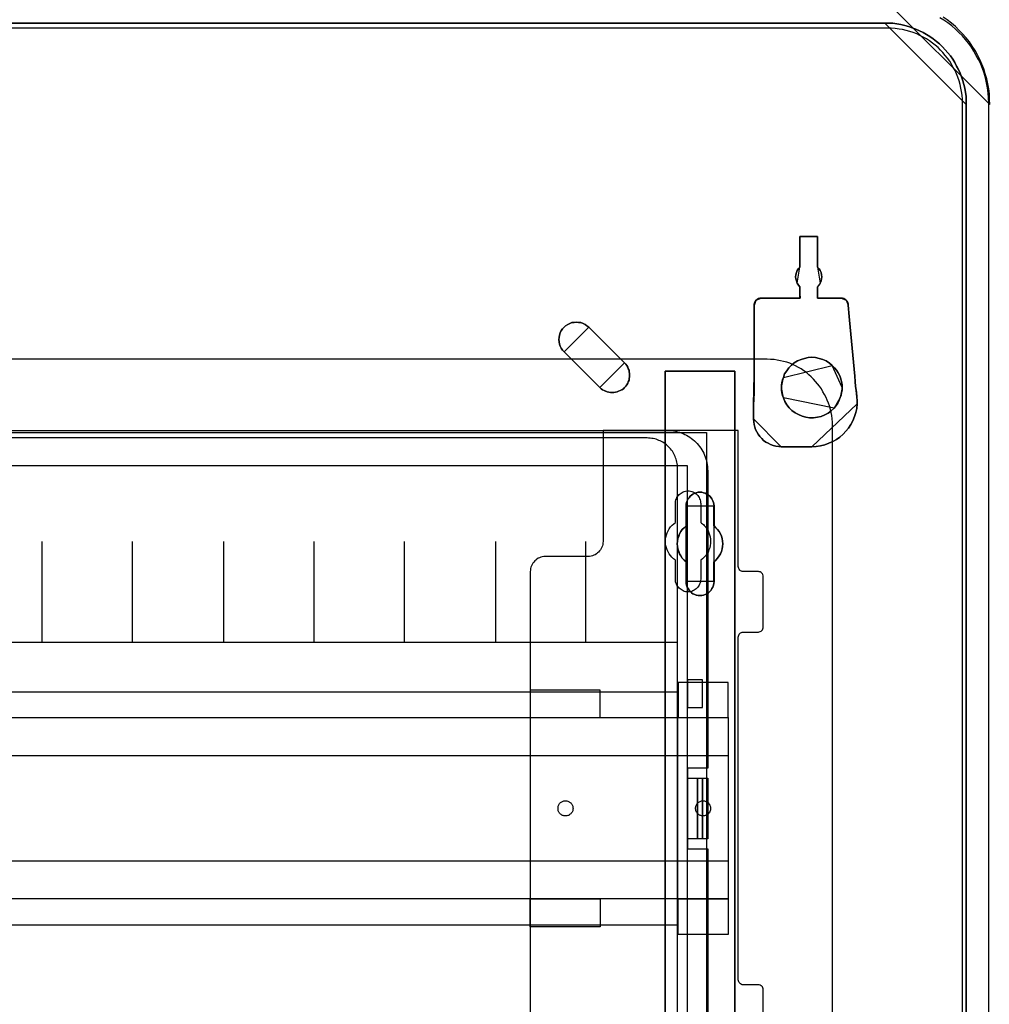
# Model space of a CAD drawing. Extents: x -543332 to -314699, y -9028 to 155584.
# Tile 109 of 256: x -447674 to -445750, y 26954 to 28908. Entities that reach past the tile are written whole.
import ezdxf

# ---------------------------------------------------------------- set-up
doc = ezdxf.new("R2010")
doc.units = 0
doc.header["$MEASUREMENT"] = 0
doc.layers.get('0').update_dxf_attribs({"color": 8})
for name, color, linetype in [('30', 7, 'Continuous'), ('5', 7, 'Continuous'), ('50', 7, 'Continuous')]:
    doc.layers.add(name, color=color, linetype=linetype)

# ---------------------------------------------------------------- blocks, each defined once
blk = doc.blocks.new('*U1079')
at = {"layer": '5', "color": 7}
for points in [[(447.898218, -18.751875), (447.795111, -17.724375), (447.588896, -16.74825), (447.382682, -15.72075), (447.07336, -14.744625), (446.764038, -13.7685), (446.403162, -12.84375), (445.990733, -11.919), (445.52675, -10.99425), (445.062767, -10.120875), (444.495676, -9.2475), (443.928586, -8.4255), (443.258389, -7.6035), (442.588191, -6.832875), (441.86644, -6.113625), (441.144688, -5.394375), (440.371383, -4.7265), (439.546525, -4.058625), (438.721666, -3.4935)], [(427.11911, 0), (448.001326, -20.809054), (448.001326, -20.809054), (447.949764, -19.781446), (447.898203, -18.753839), (447.795081, -17.726231), (447.588837, -16.750004), (447.382593, -15.722396), (447.073227, -14.746169), (446.763861, -13.769942), (446.402934, -12.845095), (445.990446, -11.920248), (445.526396, -10.995401), (445.062347, -10.121935), (444.495176, -9.248468), (443.928005, -8.426382), (443.257711, -7.604296), (442.587418, -6.833591), (441.865563, -6.114265), (441.143709, -5.39494), (440.370294, -4.726995), (439.545317, -4.05905), (438.720341, -3.493866)], [(20.880212, -4.67396), (427.123764, -4.67396), (427.948624, -4.67396), (428.72193, -4.725335), (429.54679, -4.828085), (430.320097, -4.98221), (431.093403, -5.136335), (431.815155, -5.341835), (432.588462, -5.59871), (433.310214, -5.90696), (434.031967, -6.21521), (434.753719, -6.574835), (435.423918, -6.934459), (436.094117, -7.345459), (436.764315, -7.807834), (437.382961, -8.321584), (438.001606, -8.835334), (438.568697, -9.400458), (439.135788, -9.965583), (439.651326, -10.582083), (440.166863, -11.198583), (440.630847, -11.866457), (441.043277, -12.534332), (441.404153, -13.202207), (441.765029, -13.921457), (442.074352, -14.640706), (442.383674, -15.359956), (442.641443, -16.130581), (442.847658, -16.849831), (443.002319, -17.620455), (443.156981, -18.442455), (443.260088, -19.21308), (443.311642, -19.983704), (443.311642, -20.805704), (443.311642, -801.191648)], [(443.311642, -801.191648), (443.311642, -20.805704), (443.311642, -19.983704), (443.260088, -19.21308), (443.156981, -18.442455), (443.002319, -17.620455), (442.847658, -16.849831), (442.641443, -16.130581), (442.383674, -15.359956), (442.074352, -14.640706), (441.765029, -13.921457), (441.404153, -13.202207), (441.043277, -12.534332), (440.630847, -11.866457), (440.166863, -11.198583), (439.651326, -10.582083), (439.135788, -9.965583), (438.568697, -9.400458), (438.001606, -8.835334), (437.382961, -8.321584), (436.764315, -7.807834), (436.094117, -7.345459), (435.423918, -6.934459), (434.753719, -6.574835), (434.031967, -6.21521), (433.310214, -5.90696), (432.588462, -5.59871), (431.815155, -5.341835), (431.093403, -5.136335), (430.320097, -4.98221), (429.54679, -4.828085), (428.72193, -4.725335), (427.948624, -4.67396), (427.123764, -4.67396), (20.880212, -4.67396)], [(383.558033, -401.905292), (383.558033, -78.807593), (383.558033, -73.721462), (384.176726, -73.721462), (396.756818, -73.721462), (397.375511, -73.721462), (397.375511, -78.807593), (397.375511, -148.780413), (397.375511, -173.234937), (397.375511, -298.744188)], [(397.377131, -298.745361), (397.377131, -173.235456), (397.377131, -148.780804), (397.377131, -78.807619), (397.377131, -73.721462), (396.758331, -73.721462), (384.176076, -73.721462), (383.557277, -73.721462), (383.557277, -78.807619), (383.557277, -401.907002)]]:
    blk.add_lwpolyline(points, dxfattribs=at)
for points in [[(20.879564, -4.67396), (427.121761, -4.67396), (20.879564, -4.67396)], [(443.311642, -20.809054), (443.311642, -19.986884), (443.260073, -19.216099), (443.156936, -18.445314), (443.00223, -17.623144), (442.847525, -16.852359), (442.64125, -16.13296), (442.383407, -15.362175), (442.073996, -14.642776), (441.764585, -13.923377), (441.403605, -13.203978), (441.042625, -12.535965), (440.630076, -11.867951), (440.165959, -11.199938), (439.650273, -10.58331), (439.134587, -9.966682), (438.567333, -9.40144), (438.000079, -8.836198), (437.381256, -8.322341), (436.762433, -7.808485), (436.092042, -7.346014), (435.42165, -6.934929), (434.751259, -6.575229), (434.029299, -6.21553), (433.307339, -5.907216), (432.585379, -5.598902), (431.81185, -5.341974), (431.08989, -5.136431), (430.316362, -4.982274), (429.542833, -4.828117), (428.717736, -4.725346), (427.944207, -4.67396), (427.11911, -4.67396), (443.311642, -20.809054)], [(401.189049, -63.293813), (401.189049, -74.494164), (401.189049, -78.090607), (401.085931, -80.402606), (401.085931, -83.228382), (401.13749, -83.793537), (401.189049, -84.307315), (401.343726, -84.821093), (401.498403, -85.33487), (401.756198, -85.79727), (402.013993, -86.25967), (402.374906, -86.722069), (402.735819, -87.133092), (403.096732, -87.492736), (403.560763, -87.801002), (404.024794, -88.057891), (404.488825, -88.31478), (405.004415, -88.468913), (405.520006, -88.623046), (406.087155, -88.674424), (406.602745, -88.725802), (412.635149, -88.725802), (413.511652, -88.674424), (414.388155, -88.571669), (415.213099, -88.366158), (416.038043, -88.057891), (416.811428, -87.698247), (417.533254, -87.287225), (418.203521, -86.824825), (418.873788, -86.25967), (419.440938, -85.643137), (419.956528, -85.026604), (420.420559, -84.307315), (420.833031, -83.588026), (421.142385, -82.765982), (421.40018, -81.943938), (421.606416, -81.121894), (421.657975, -80.197095), (421.657975, -79.580562), (421.606416, -78.912651), (421.503298, -77.885096), (421.348621, -76.806163), (421.245503, -75.778608), (421.193944, -74.751053), (420.162764, -63.60208), (420.059646, -62.882791), (420.008087, -62.163503), (419.956528, -61.392836), (419.904969, -60.673548), (419.85341, -60.416659), (419.801851, -60.108392), (419.647174, -59.851504), (419.492497, -59.645993), (419.286261, -59.491859), (419.028465, -59.337726), (418.77067, -59.286348), (418.461316, -59.234971), (413.769447, -59.234971), (413.769447, -59.234971), (413.769447, -59.234971), (413.769447, -59.02946), (413.821006, -58.515682), (413.821006, -57.025727), (414.13036, -56.666083), (414.336596, -56.255061), (414.491273, -55.844039), (414.594391, -55.433017), (414.64595, -55.021995), (414.594391, -54.610973), (414.542832, -54.199951), (414.336596, -53.788929), (414.13036, -53.429284), (413.821006, -53.121018), (413.821006, -47.007065), (410.263434, -47.007065), (410.263434, -53.121018), (409.95408, -53.429284), (409.747844, -53.788929), (409.593167, -54.199951), (409.490049, -54.610973), (409.43849, -55.021995), (409.490049, -55.433017), (409.593167, -55.844039), (409.747844, -56.255061), (410.005639, -56.666083), (410.263434, -57.025727), (410.263434, -58.515682), (410.314993, -59.02946), (410.314993, -59.234971), (410.314993, -59.234971), (410.314993, -59.234971), (402.581142, -59.234971), (402.323347, -59.286348), (402.065552, -59.337726), (401.807757, -59.491859), (401.601521, -59.645993), (401.395285, -59.902881), (401.292167, -60.211148), (401.189049, -60.519414), (401.189049, -60.827681), (401.189049, -61.444214), (401.189049, -62.060747), (401.189049, -62.67728), (401.189049, -63.293813)], [(406.602745, -88.725802), (406.087155, -88.674424), (405.520006, -88.623046), (405.004415, -88.468913), (404.488825, -88.31478), (404.024794, -88.057891), (403.560763, -87.801002), (403.096732, -87.492736), (402.735819, -87.133092), (402.374906, -86.722069), (402.013993, -86.25967), (401.756198, -85.79727), (401.498403, -85.33487), (401.343726, -84.821093), (401.189049, -84.307315), (401.13749, -83.793537), (401.085931, -83.228382), (401.085931, -80.402606), (401.189049, -78.090607), (401.189049, -74.494164), (401.189049, -63.293813), (401.189049, -62.67728), (401.189049, -62.060747), (401.189049, -61.444214), (401.189049, -60.827681), (401.189049, -60.519414), (401.292167, -60.211148), (401.395285, -59.902881), (401.601521, -59.645993), (401.807757, -59.491859), (402.065552, -59.337726), (402.323347, -59.286348), (402.581142, -59.234971), (410.314993, -59.234971), (410.314993, -59.234971), (410.314993, -59.234971), (410.314993, -59.02946), (410.263434, -58.515682), (410.263434, -57.025727), (410.005639, -56.666083), (409.747844, -56.255061), (409.593167, -55.844039), (409.490049, -55.433017), (409.43849, -55.021995), (409.490049, -54.610973), (409.593167, -54.199951), (409.747844, -53.788929), (409.95408, -53.429284), (410.263434, -53.121018), (410.263434, -47.007065), (413.821006, -47.007065), (413.821006, -53.121018), (414.13036, -53.429284), (414.336596, -53.788929), (414.542832, -54.199951), (414.594391, -54.610973), (414.64595, -55.021995), (414.594391, -55.433017), (414.491273, -55.844039), (414.336596, -56.255061), (414.13036, -56.666083), (413.821006, -57.025727), (413.821006, -58.515682), (413.769447, -59.02946), (413.769447, -59.234971), (413.769447, -59.234971), (413.769447, -59.234971), (418.461316, -59.234971), (418.77067, -59.286348), (419.028465, -59.337726), (419.286261, -59.491859), (419.492497, -59.645993), (419.647174, -59.851504), (419.801851, -60.108392), (419.85341, -60.416659), (419.904969, -60.673548), (419.956528, -61.392836), (420.008087, -62.163503), (420.059646, -62.882791), (420.162764, -63.60208), (421.193944, -74.751053), (421.245503, -75.778608), (421.348621, -76.806163), (421.503298, -77.885096), (421.606416, -78.912651), (421.657975, -79.580562), (421.657975, -80.197095), (421.606416, -81.121894), (421.40018, -81.943938), (421.142385, -82.765982), (420.833031, -83.588026), (420.420559, -84.307315), (419.956528, -85.026604), (419.440938, -85.643137), (418.873788, -86.25967), (418.203521, -86.824825), (417.533254, -87.287225), (416.811428, -87.698247), (416.038043, -88.057891), (415.213099, -88.366158), (414.388155, -88.571669), (413.511652, -88.674424), (412.635149, -88.725802), (406.602745, -88.725802)], [(410.261169, -47.007065), (413.821511, -47.007065), (410.261169, -47.007065)], [(410.261169, -53.124259), (410.261169, -47.007065), (410.261169, -53.124259)], [(413.81886, -47.007065), (413.81886, -53.124259), (413.81886, -47.007065)], [(410.26382, -53.121611), (409.953648, -53.430011), (409.746867, -53.78981), (409.591782, -54.201009), (409.488391, -54.612208), (409.436696, -55.023407), (409.488391, -55.434606), (409.591782, -55.845805), (409.746867, -56.257005), (410.26382, -53.121611)], [(414.335812, -56.257005), (414.490897, -55.845805), (414.594288, -55.434606), (414.645983, -55.023407), (414.594288, -54.612208), (414.542593, -54.201009), (414.335812, -53.78981), (414.129031, -53.430011), (413.81886, -53.121611), (414.335812, -56.257005)], [(409.746867, -56.254356), (410.005343, -56.666759), (410.26382, -57.027612), (409.746867, -56.254356)], [(413.81886, -57.027612), (414.130622, -56.666759), (414.338463, -56.254356), (413.81886, -57.027612)], [(410.261169, -57.024964), (410.261169, -58.51802), (410.31684, -59.032867), (410.31684, -59.238806), (410.31684, -59.238806), (410.31684, -59.238806), (410.261169, -57.024964)], [(413.821511, -57.024964), (413.821511, -58.51802), (413.76849, -59.032867), (413.76849, -59.238806), (413.76849, -59.238806), (413.76849, -59.238806), (413.821511, -57.024964)], [(401.602883, -59.646619), (401.396102, -59.903949), (401.292712, -60.212744), (401.189321, -60.52154), (401.189321, -60.830336), (401.602883, -59.646619)], [(402.583767, -59.236158), (402.324942, -59.287796), (402.066117, -59.339435), (401.807292, -59.494351), (401.600232, -59.649267), (402.583767, -59.236158)], [(402.581116, -59.236158), (410.31684, -59.236158), (402.581116, -59.236158)], [(413.76849, -59.236158), (418.460825, -59.236158), (413.76849, -59.236158)], [(419.492078, -59.649267), (419.285297, -59.494351), (419.026821, -59.339435), (418.768345, -59.287796), (418.458174, -59.236158), (419.492078, -59.649267)], [(419.90564, -60.676744), (419.853613, -60.419213), (419.801586, -60.110175), (419.645507, -59.852644), (419.489427, -59.646619), (419.90564, -60.676744)], [(401.189321, -63.29575), (401.189321, -62.678735), (401.189321, -62.061719), (401.189321, -61.444703), (401.189321, -60.827688), (401.189321, -63.29575)], [(419.902989, -60.674096), (419.954949, -61.39411), (420.006909, -62.165554), (420.05887, -62.885568), (420.16279, -63.605582), (419.902989, -60.674096)], [(368.403952, -65.041333), (368.042973, -64.732951), (367.681994, -64.475967), (367.269446, -64.27038), (366.856899, -64.116189), (366.392783, -64.064792), (365.980236, -64.013395), (365.51612, -64.064792), (365.052004, -64.116189), (364.639457, -64.27038), (364.226909, -64.475967), (363.814362, -64.732951), (363.504951, -65.041333), (363.195541, -65.349714), (362.937699, -65.709492), (362.731425, -66.120667), (362.57672, -66.583239), (362.525151, -67.045811), (362.473583, -67.456986), (362.525151, -67.919557), (362.57672, -68.382129), (362.731425, -68.793304), (362.937699, -69.204479), (363.195541, -69.564257), (363.504951, -69.924035), (368.403952, -65.041333)], [(370.619867, -76.962547), (370.877661, -77.219475), (371.135455, -77.425017), (371.444808, -77.579174), (371.75416, -77.73333), (372.063513, -77.836101), (372.372865, -77.938872), (372.733777, -77.990258), (373.043129, -77.990258), (373.404041, -77.990258), (373.713393, -77.938872), (374.022746, -77.836101), (374.332098, -77.73333), (374.641451, -77.579174), (374.950804, -77.425017), (375.260156, -77.219475), (375.51795, -76.962547), (375.724185, -76.70562), (375.93042, -76.448692), (376.136655, -76.140379), (376.239773, -75.832066), (376.394449, -75.523753), (376.446008, -75.21544), (376.497566, -74.855741), (376.497566, -74.547428), (376.497566, -74.187729), (376.446008, -73.879416), (376.394449, -73.571103), (376.239773, -73.26279), (376.136655, -72.954477), (375.93042, -72.646163), (375.724185, -72.33785), (375.51795, -72.080923), (368.402841, -65.041106), (368.041929, -64.732793), (367.681018, -64.475865), (367.268548, -64.270323), (366.856078, -64.116166), (366.392049, -64.064781), (365.979579, -64.013395), (365.51555, -64.064781), (365.051521, -64.116166), (364.639051, -64.270323), (364.226581, -64.475865), (363.814111, -64.732793), (363.504758, -65.041106), (363.195406, -65.349419), (362.937612, -65.709118), (362.731377, -66.120202), (362.5767, -66.582672), (362.525142, -67.045141), (362.473583, -67.456225), (362.525142, -67.918695), (362.5767, -68.381165), (362.731377, -68.792249), (362.937612, -69.203333), (363.195406, -69.563032), (363.504758, -69.922731), (370.619867, -76.962547)], [(370.619867, -76.962547), (370.877661, -77.219475), (371.135455, -77.425017), (371.444808, -77.579174), (371.75416, -77.73333), (372.063513, -77.836101), (372.372865, -77.938872), (372.733777, -77.990258), (373.043129, -77.990258), (373.404041, -77.990258), (373.713393, -77.938872), (374.022746, -77.836101), (374.332098, -77.73333), (374.641451, -77.579174), (374.950804, -77.425017), (375.260156, -77.219475), (375.51795, -76.962547), (375.724185, -76.70562), (375.93042, -76.448692), (376.136655, -76.140379), (376.239773, -75.832066), (376.394449, -75.523753), (376.446008, -75.21544), (376.497566, -74.855741), (376.497566, -74.547428), (376.497566, -74.187729), (376.446008, -73.879416), (376.394449, -73.571103), (376.239773, -73.26279), (376.136655, -72.954477), (375.93042, -72.646163), (375.724185, -72.33785), (375.51795, -72.080923), (368.402841, -65.041106), (368.041929, -64.732793), (367.681018, -64.475865), (367.268548, -64.270323), (366.856078, -64.116166), (366.392049, -64.064781), (365.979579, -64.013395), (365.51555, -64.064781), (365.051521, -64.116166), (364.639051, -64.270323), (364.226581, -64.475865), (363.814111, -64.732793), (363.504758, -65.041106), (363.195406, -65.349419), (362.937612, -65.709118), (362.731377, -66.120202), (362.5767, -66.582672), (362.525142, -67.045141), (362.473583, -67.456225), (362.525142, -67.918695), (362.5767, -68.381165), (362.731377, -68.792249), (362.937612, -69.203333), (363.195406, -69.563032), (363.504758, -69.922731), (370.619867, -76.962547)], [(375.51795, -76.962547), (375.260156, -77.219475), (374.950804, -77.425017), (374.641451, -77.579174), (374.332098, -77.73333), (374.022746, -77.836101), (373.713393, -77.938872), (373.404041, -77.990258), (373.043129, -77.990258), (372.733777, -77.990258), (372.372865, -77.938872), (372.063513, -77.836101), (371.75416, -77.73333), (371.444808, -77.579174), (371.135455, -77.425017), (370.877661, -77.219475), (370.619867, -76.962547), (363.504758, -69.922731), (363.195406, -69.563032), (362.937612, -69.203333), (362.731377, -68.792249), (362.5767, -68.381165), (362.525142, -67.918695), (362.473583, -67.456225), (362.525142, -67.045141), (362.5767, -66.582672), (362.731377, -66.120202), (362.937612, -65.709118), (363.195406, -65.349419), (363.504758, -65.041106), (363.814111, -64.732793), (364.226581, -64.475865), (364.639051, -64.270323), (365.051521, -64.116166), (365.51555, -64.064781), (365.979579, -64.013395), (366.392049, -64.064781), (366.856078, -64.116166), (367.268548, -64.270323), (367.681018, -64.475865), (368.041929, -64.732793), (368.402841, -65.041106), (375.51795, -72.080923), (375.724185, -72.33785), (375.93042, -72.646163), (376.136655, -72.954477), (376.239773, -73.26279), (376.394449, -73.571103), (376.446008, -73.879416), (376.497566, -74.187729), (376.497566, -74.547428), (376.497566, -74.855741), (376.446008, -75.21544), (376.394449, -75.523753), (376.239773, -75.832066), (376.136655, -76.140379), (375.93042, -76.448692), (375.724185, -76.70562), (375.51795, -76.962547)], [(401.189321, -74.494718), (401.189321, -63.293102), (401.189321, -74.494718)], [(420.160139, -63.602934), (421.194043, -74.751587), (420.160139, -63.602934)], [(375.516683, -72.082266), (368.401301, -65.040872), (375.516683, -72.082266)], [(363.502185, -69.921387), (370.620218, -76.962781), (363.502185, -69.921387)], [(370.617567, -76.962321), (370.875462, -77.219305), (371.133357, -77.424892), (371.44283, -77.579083), (371.752304, -77.733274), (372.061778, -77.836067), (372.371251, -77.938861), (372.732304, -77.990258), (373.041777, -77.990258), (373.40283, -77.990258), (373.712304, -77.938861), (374.021777, -77.836067), (374.331251, -77.733274), (374.640725, -77.579083), (374.950198, -77.424892), (375.259672, -77.219305), (375.517567, -76.962321), (375.723882, -76.705336), (375.930198, -76.448352), (376.136514, -76.139971), (376.239672, -75.831589), (376.394409, -75.523208), (376.445987, -75.214827), (376.497566, -74.855049), (376.497566, -74.546668), (376.497566, -74.18689), (376.445987, -73.878508), (376.394409, -73.570127), (376.239672, -73.261746), (376.136514, -72.953365), (375.930198, -72.644984), (375.723882, -72.336602), (375.517567, -72.079618), (370.617567, -76.962321)], [(411.190772, -71.20471), (411.964238, -71.050561), (412.686139, -70.999178), (413.40804, -71.050561), (414.129941, -71.20471), (414.851842, -71.410242), (415.522179, -71.71854), (416.140952, -72.129603), (416.70816, -72.592049), (417.172239, -73.054496), (417.584754, -73.568325), (417.89414, -74.082155), (418.203526, -74.647367), (418.358219, -75.05843), (418.512912, -75.520877), (418.616041, -76.034706), (418.667606, -76.497152), (418.667606, -77.010982), (418.667606, -77.524811), (418.564477, -77.987257), (418.461348, -78.501087), (418.306655, -78.963533), (418.100398, -79.528746), (417.791011, -80.093958), (417.481625, -80.556404), (417.06911, -81.070234), (416.501902, -81.584063), (415.88313, -82.046509), (415.212793, -82.40619), (414.490892, -82.714487), (413.768991, -82.868636), (412.995525, -82.971402), (412.22206, -82.971402), (411.448594, -82.868636), (410.726693, -82.663104), (410.004792, -82.354807), (409.334455, -81.995126), (408.715682, -81.53268), (408.148474, -81.018851), (407.684395, -80.402255), (407.323445, -79.734277), (407.014058, -79.014916), (406.859365, -78.55247), (406.704672, -78.03864), (406.653108, -77.524811), (406.653108, -77.010982), (406.653108, -76.497152), (406.704672, -75.983323), (406.859365, -75.469494), (407.014058, -75.007047), (407.27188, -74.287686), (407.684395, -73.671091), (408.09691, -73.054496), (408.612554, -72.540667), (409.179762, -72.07822), (409.850099, -71.71854), (410.520435, -71.410242), (411.190772, -71.20471)], [(411.190772, -71.20471), (410.520435, -71.410242), (409.850099, -71.71854), (409.179762, -72.07822), (408.612554, -72.540667), (408.09691, -73.054496), (407.684395, -73.671091), (407.27188, -74.287686), (407.014058, -75.007047), (406.859365, -75.469494), (406.704672, -75.983323), (406.653108, -76.497152), (406.653108, -77.010982), (406.653108, -77.524811), (406.704672, -78.03864), (406.859365, -78.55247), (407.014058, -79.014916), (407.323445, -79.734277), (407.684395, -80.402255), (408.148474, -81.018851), (408.715682, -81.53268), (409.334455, -81.995126), (410.004792, -82.354807), (410.726693, -82.663104), (411.448594, -82.868636), (412.22206, -82.971402), (412.995525, -82.971402), (413.768991, -82.868636), (414.490892, -82.714487), (415.212793, -82.40619), (415.88313, -82.046509), (416.501902, -81.584063), (417.06911, -81.070234), (417.481625, -80.556404), (417.791011, -80.093958), (418.100398, -79.528746), (418.306655, -78.963533), (418.461348, -78.501087), (418.564477, -77.987257), (418.667606, -77.524811), (418.667606, -77.010982), (418.667606, -76.497152), (418.616041, -76.034706), (418.512912, -75.520877), (418.358219, -75.05843), (418.203526, -74.647367), (417.89414, -74.082155), (417.584754, -73.568325), (417.172239, -73.054496), (416.70816, -72.592049), (416.140952, -72.129603), (415.522179, -71.71854), (414.851842, -71.410242), (414.129941, -71.20471), (413.40804, -71.050561), (412.686139, -70.999178), (411.964238, -71.050561), (411.190772, -71.20471)], [(411.190772, -71.20471), (410.520435, -71.410242), (409.850099, -71.71854), (409.179762, -72.07822), (408.612554, -72.540667), (408.09691, -73.054496), (407.684395, -73.671091), (407.27188, -74.287686), (407.014058, -75.007047), (406.859365, -75.469494), (406.704672, -75.983323), (406.653108, -76.497152), (406.653108, -77.010982), (406.653108, -77.524811), (406.704672, -78.03864), (406.859365, -78.55247), (407.014058, -79.014916), (407.323445, -79.734277), (407.684395, -80.402255), (408.148474, -81.018851), (408.715682, -81.53268), (409.334455, -81.995126), (410.004792, -82.354807), (410.726693, -82.663104), (411.448594, -82.868636), (412.22206, -82.971402), (412.995525, -82.971402), (413.768991, -82.868636), (414.490892, -82.714487), (415.212793, -82.40619), (415.88313, -82.046509), (416.501902, -81.584063), (417.06911, -81.070234), (417.481625, -80.556404), (417.791011, -80.093958), (418.100398, -79.528746), (418.306655, -78.963533), (418.461348, -78.501087), (418.564477, -77.987257), (418.667606, -77.524811), (418.667606, -77.010982), (418.667606, -76.497152), (418.616041, -76.034706), (418.512912, -75.520877), (418.358219, -75.05843), (418.203526, -74.647367), (417.89414, -74.082155), (417.584754, -73.568325), (417.172239, -73.054496), (416.70816, -72.592049), (416.140952, -72.129603), (415.522179, -71.71854), (414.851842, -71.410242), (414.129941, -71.20471), (413.40804, -71.050561), (412.686139, -70.999178), (411.964238, -71.050561), (411.190772, -71.20471)], [(416.70849, -72.59261), (416.141238, -72.130001), (415.522419, -71.718793), (414.852031, -71.410387), (414.130074, -71.204783), (413.408118, -71.050579), (412.686162, -70.999178), (411.964206, -71.050579), (411.190681, -71.204783), (410.520293, -71.410387), (409.849905, -71.718793), (409.179517, -72.0786), (408.612266, -72.541209), (408.096583, -73.055219), (407.684037, -73.672031), (407.27149, -74.288843), (407.013649, -75.008457), (416.70849, -72.59261)], [(384.177619, -73.721462), (383.557277, -73.721462), (384.177619, -73.721462)], [(383.557277, -78.81118), (383.557277, -73.721462), (383.557277, -78.81118)], [(396.756788, -73.721462), (384.177619, -73.721462), (396.756788, -73.721462)], [(396.754137, -73.721462), (397.377131, -73.721462), (396.754137, -73.721462)], [(397.37448, -78.81118), (397.37448, -73.721462), (397.37448, -78.81118)], [(416.705838, -72.593356), (417.170468, -73.055887), (417.583471, -73.56981), (417.893224, -74.083734), (418.202977, -74.649049), (418.357853, -75.060188), (418.512729, -75.522719), (418.61598, -76.036642), (418.667606, -76.499173), (418.667606, -77.013096), (416.705838, -72.593356)], [(401.191972, -74.49207), (401.191972, -78.089851), (401.085931, -80.40271), (401.191972, -74.49207)], [(407.0163, -75.005809), (406.860646, -75.469029), (406.704992, -75.983718), (406.653108, -76.498407), (406.653108, -77.013096), (407.0163, -75.005809)], [(421.191392, -74.748939), (421.243419, -75.777462), (421.347472, -76.805985), (421.503552, -77.885934), (421.607605, -78.914457), (421.191392, -74.748939)], [(406.653108, -77.010448), (406.653108, -77.525137), (406.704992, -78.039826), (406.860646, -78.554515), (407.0163, -79.017735), (406.653108, -77.010448)], [(418.304414, -78.964772), (418.460067, -78.501906), (418.563836, -77.98761), (418.667606, -77.524743), (418.667606, -77.010448), (418.304414, -78.964772)], [(383.557277, -401.907625), (383.557277, -78.808532), (383.557277, -401.907625)], [(397.37448, -78.808532), (397.37448, -148.782882), (397.37448, -78.808532)], [(407.013649, -79.015087), (407.323045, -79.734417), (407.684007, -80.402366), (408.148102, -81.018935), (408.715329, -81.532742), (409.334121, -81.995168), (410.00448, -82.354833), (410.726405, -82.663118), (411.44833, -82.868641), (412.221821, -82.971402), (412.995312, -82.971402), (413.768803, -82.868641), (414.490727, -82.714498), (415.212652, -82.406214), (415.883011, -82.046549), (416.501804, -81.584123), (417.069031, -81.070315), (407.013649, -79.015087)], [(417.066379, -81.072688), (417.479941, -80.557917), (417.790112, -80.094622), (418.100284, -79.528373), (418.307065, -78.962124), (417.066379, -81.072688)], [(421.657975, -80.198804), (421.657975, -79.581046), (421.604954, -78.911809), (421.657975, -80.198804)], [(401.085931, -83.228271), (401.085931, -80.40271), (401.085931, -83.228271)], [(412.633846, -88.725802), (413.510476, -88.674419), (414.387106, -88.571652), (415.212169, -88.366118), (416.037232, -88.057818), (416.810729, -87.698134), (417.532659, -87.287066), (418.203023, -86.824616), (418.873387, -86.259398), (419.440618, -85.642797), (419.956282, -85.026196), (420.42038, -84.306828), (420.832912, -83.587461), (421.14231, -82.765326), (421.400143, -81.943191), (421.606408, -81.121057), (421.657975, -80.196155), (412.633846, -88.725802)], [(401.085931, -83.228271), (401.137515, -83.793438), (401.189098, -84.307226), (401.343849, -84.821014), (401.498601, -85.334802), (401.756519, -85.797211), (402.014438, -86.25962), (402.375524, -86.722029), (402.73661, -87.133059), (403.097696, -87.492711), (403.561949, -87.800984), (404.026203, -88.057878), (404.490456, -88.314772), (405.006294, -88.468908), (405.522131, -88.623044), (406.089552, -88.674423), (406.605389, -88.725802), (401.085931, -83.228271)], [(412.636497, -88.723154), (406.602738, -88.723154), (412.636497, -88.723154)], [(389.075093, -117.908727), (388.765735, -117.703194), (388.507937, -117.446279), (388.301699, -117.189363), (388.09546, -116.881064), (387.940781, -116.572766), (387.786102, -116.213084), (387.734542, -115.853402), (387.734542, -115.49372), (387.734542, -111.588602), (387.322065, -111.22892), (386.961148, -110.869238), (386.65179, -110.40679), (386.393991, -109.995724), (386.239313, -109.533276), (386.084634, -109.019445), (385.981514, -108.505614), (385.929955, -107.991782), (385.981514, -107.477951), (386.084634, -106.96412), (386.239313, -106.501671), (386.393991, -106.039223), (386.65179, -105.576775), (386.961148, -105.16571), (387.322065, -104.806028), (387.734542, -104.446346), (387.734542, -100.489845), (387.734542, -100.130163), (387.786102, -99.770481), (387.940781, -99.462182), (388.09546, -99.1025), (388.301699, -98.845585), (388.507937, -98.537286), (388.765735, -98.331753), (389.075093, -98.126221), (389.436011, -97.972071), (389.745369, -97.869305), (390.106286, -97.766539), (390.467204, -97.766539), (390.828121, -97.766539), (391.189039, -97.869305), (391.498397, -97.972071), (391.859314, -98.126221), (392.168672, -98.331753), (392.42647, -98.537286), (392.684269, -98.845585), (392.838948, -99.1025), (392.993627, -99.462182), (393.148306, -99.770481), (393.199865, -100.130163), (393.251425, -100.489845), (393.251425, -104.446346), (393.612342, -104.806028), (393.97326, -105.16571), (394.282618, -105.576775), (394.540416, -106.039223), (394.746655, -106.501671), (394.849774, -106.96412), (394.952893, -107.477951), (395.004453, -107.991782), (394.952893, -108.505614), (394.849774, -109.019445), (394.746655, -109.533276), (394.540416, -109.995724), (394.282618, -110.40679), (393.97326, -110.869238), (393.612342, -111.22892), (393.251425, -111.588602), (393.251425, -115.49372), (393.199865, -115.853402), (393.148306, -116.213084), (392.993627, -116.572766), (392.838948, -116.881064), (392.684269, -117.189363), (392.42647, -117.446279), (392.168672, -117.703194), (391.859314, -117.908727), (391.498397, -118.062876), (391.189039, -118.165643), (390.828121, -118.217026), (390.467204, -118.268409), (390.106286, -118.217026), (389.745369, -118.165643), (389.436011, -118.062876), (389.075093, -117.908727)], [(389.075093, -117.908727), (389.436011, -118.062876), (389.745369, -118.165643), (390.106286, -118.217026), (390.467204, -118.268409), (390.828121, -118.217026), (391.189039, -118.165643), (391.498397, -118.062876), (391.859314, -117.908727), (392.168672, -117.703194), (392.42647, -117.446279), (392.684269, -117.189363), (392.838948, -116.881064), (392.993627, -116.572766), (393.148306, -116.213084), (393.199865, -115.853402), (393.251425, -115.49372), (393.251425, -111.588602), (393.612342, -111.22892), (393.97326, -110.869238), (394.282618, -110.40679), (394.540416, -109.995724), (394.746655, -109.533276), (394.849774, -109.019445), (394.952893, -108.505614), (395.004453, -107.991782), (394.952893, -107.477951), (394.849774, -106.96412), (394.746655, -106.501671), (394.540416, -106.039223), (394.282618, -105.576775), (393.97326, -105.16571), (393.612342, -104.806028), (393.251425, -104.446346), (393.251425, -100.489845), (393.199865, -100.130163), (393.148306, -99.770481), (392.993627, -99.462182), (392.838948, -99.1025), (392.684269, -98.845585), (392.42647, -98.537286), (392.168672, -98.331753), (391.859314, -98.126221), (391.498397, -97.972071), (391.189039, -97.869305), (390.828121, -97.766539), (390.467204, -97.766539), (390.106286, -97.766539), (389.745369, -97.869305), (389.436011, -97.972071), (389.075093, -98.126221), (388.765735, -98.331753), (388.507937, -98.537286), (388.301699, -98.845585), (388.09546, -99.1025), (387.940781, -99.462182), (387.786102, -99.770481), (387.734542, -100.130163), (387.734542, -100.489845), (387.734542, -104.446346), (387.322065, -104.806028), (386.961148, -105.16571), (386.65179, -105.576775), (386.393991, -106.039223), (386.239313, -106.501671), (386.084634, -106.96412), (385.981514, -107.477951), (385.929955, -107.991782), (385.981514, -108.505614), (386.084634, -109.019445), (386.239313, -109.533276), (386.393991, -109.995724), (386.65179, -110.40679), (386.961148, -110.869238), (387.322065, -111.22892), (387.734542, -111.588602), (387.734542, -115.49372), (387.734542, -115.853402), (387.786102, -116.213084), (387.940781, -116.572766), (388.09546, -116.881064), (388.301699, -117.189363), (388.507937, -117.446279), (388.765735, -117.703194), (389.075093, -117.908727)], [(389.075093, -117.908727), (389.436011, -118.062876), (389.745369, -118.165643), (390.106286, -118.217026), (390.467204, -118.268409), (390.828121, -118.217026), (391.189039, -118.165643), (391.498397, -118.062876), (391.859314, -117.908727), (392.168672, -117.703194), (392.42647, -117.446279), (392.684269, -117.189363), (392.838948, -116.881064), (392.993627, -116.572766), (393.148306, -116.213084), (393.199865, -115.853402), (393.251425, -115.49372), (393.251425, -111.588602), (393.612342, -111.22892), (393.97326, -110.869238), (394.282618, -110.40679), (394.540416, -109.995724), (394.746655, -109.533276), (394.849774, -109.019445), (394.952893, -108.505614), (395.004453, -107.991782), (394.952893, -107.477951), (394.849774, -106.96412), (394.746655, -106.501671), (394.540416, -106.039223), (394.282618, -105.576775), (393.97326, -105.16571), (393.612342, -104.806028), (393.251425, -104.446346), (393.251425, -100.489845), (393.199865, -100.130163), (393.148306, -99.770481), (392.993627, -99.462182), (392.838948, -99.1025), (392.684269, -98.845585), (392.42647, -98.537286), (392.168672, -98.331753), (391.859314, -98.126221), (391.498397, -97.972071), (391.189039, -97.869305), (390.828121, -97.766539), (390.467204, -97.766539), (390.106286, -97.766539), (389.745369, -97.869305), (389.436011, -97.972071), (389.075093, -98.126221), (388.765735, -98.331753), (388.507937, -98.537286), (388.301699, -98.845585), (388.09546, -99.1025), (387.940781, -99.462182), (387.786102, -99.770481), (387.734542, -100.130163), (387.734542, -100.489845), (387.734542, -104.446346), (387.322065, -104.806028), (386.961148, -105.16571), (386.65179, -105.576775), (386.393991, -106.039223), (386.239313, -106.501671), (386.084634, -106.96412), (385.981514, -107.477951), (385.929955, -107.991782), (385.981514, -108.505614), (386.084634, -109.019445), (386.239313, -109.533276), (386.393991, -109.995724), (386.65179, -110.40679), (386.961148, -110.869238), (387.322065, -111.22892), (387.734542, -111.588602), (387.734542, -115.49372), (387.734542, -115.853402), (387.786102, -116.213084), (387.940781, -116.572766), (388.09546, -116.881064), (388.301699, -117.189363), (388.507937, -117.446279), (388.765735, -117.703194), (389.075093, -117.908727)], [(393.252118, -100.491471), (393.200534, -100.131574), (393.14895, -99.771677), (392.994199, -99.463195), (392.839448, -99.103298), (392.684697, -98.846229), (392.426778, -98.537746), (392.16886, -98.332091), (391.859357, -98.126435), (391.498271, -97.972194), (391.188769, -97.869366), (390.827683, -97.766539), (390.466597, -97.766539), (390.105511, -97.766539), (389.744425, -97.869366), (389.434922, -97.972194), (389.073836, -98.126435), (388.764334, -98.332091), (388.506415, -98.537746), (388.30008, -98.846229), (388.093746, -99.103298), (387.938994, -99.463195), (387.784243, -99.771677), (387.73266, -100.131574), (387.73266, -100.491471), (393.252118, -100.491471)], [(387.73266, -104.447786), (387.73266, -100.488823), (387.73266, -104.447786)], [(393.249467, -100.488823), (393.249467, -104.447786), (393.249467, -100.488823)], [(387.735311, -104.445138), (387.322658, -104.804808), (386.961587, -105.164479), (386.652097, -105.57553), (386.394189, -106.037963), (386.239444, -106.500397), (386.084699, -106.96283), (385.981536, -107.476644), (385.929955, -107.990459), (385.981536, -108.504274), (386.084699, -109.018088), (386.239444, -109.531903), (386.394189, -109.994336), (386.652097, -110.405388), (386.961587, -110.867821), (387.322658, -111.227491), (387.735311, -111.587161), (387.735311, -104.445138)], [(393.249467, -111.587161), (393.610787, -111.227491), (393.972108, -110.867821), (394.281812, -110.405388), (394.539898, -109.994336), (394.746367, -109.531903), (394.849601, -109.018088), (394.952836, -108.504274), (395.004453, -107.990459), (394.952836, -107.476644), (394.849601, -106.96283), (394.746367, -106.500397), (394.539898, -106.037963), (394.281812, -105.57553), (393.972108, -105.164479), (393.610787, -104.804808), (393.249467, -104.445138), (393.249467, -111.587161)], [(387.73266, -115.493162), (387.73266, -111.587161), (387.73266, -115.493162)], [(393.249467, -111.587161), (393.249467, -115.493162), (393.249467, -111.587161)], [(387.73266, -115.490514), (387.73266, -115.850612), (387.784243, -116.210709), (387.938994, -116.570807), (388.093746, -116.879461), (388.30008, -117.188116), (388.506415, -117.445329), (388.764334, -117.702541), (389.073836, -117.908311), (389.434922, -118.062639), (389.744425, -118.165524), (390.105511, -118.216966), (390.466597, -118.268409), (390.827683, -118.216966), (391.188769, -118.165524), (391.498271, -118.062639), (391.859357, -117.908311), (392.16886, -117.702541), (392.426778, -117.445329), (392.684697, -117.188116), (392.839448, -116.879461), (392.994199, -116.570807), (393.14895, -116.210709), (393.200534, -115.850612), (393.252118, -115.490514), (387.73266, -115.490514)], [(397.37448, -148.780234), (397.37448, -173.238419), (397.37448, -148.780234)], [(397.37448, -173.235771), (397.37448, -298.746832), (397.37448, -173.235771)]]:
    blk.add_lwpolyline(points, close=True, dxfattribs=at)
at = {"layer": '5', "color": 59}
blk.add_lwpolyline([(443.308991, -20.806406), (443.308991, -801.190946), (443.308991, -20.806406)], close=True, dxfattribs=at)
at = {"layer": '50', "color": 7}
for points in [[(447.768034, -801.133213), (447.768034, -20.558787), (447.7167, -19.53212), (447.665366, -18.556787), (447.511363, -17.530121), (447.35736, -16.554788), (447.152023, -15.579455), (446.844018, -14.655455), (446.536012, -13.731456), (446.176672, -12.807456), (445.765998, -11.934789), (445.30399, -11.113456), (444.841981, -10.24079), (444.328639, -9.47079), (443.763962, -8.70079), (443.147951, -7.930791), (442.53194, -7.212124), (441.864594, -6.544791), (441.145915, -5.877458), (440.427235, -5.261458), (439.657221, -4.645458), (438.887207, -4.132125), (438.065859, -3.618792)], [(442.54019, -801.136518), (442.54019, -20.552831), (442.54019, -19.782822), (442.488854, -19.012813), (442.38618, -18.294138), (442.232171, -17.575463), (442.078161, -16.856788), (441.872815, -16.138113), (441.667469, -15.419438), (441.359449, -14.752097), (441.102766, -14.084756), (440.74341, -13.468749), (440.384054, -12.852742), (440.024698, -12.236735), (439.614006, -11.672061), (439.151977, -11.107388), (438.689948, -10.542715), (438.227919, -10.029376), (437.714553, -9.516037), (437.149851, -9.054031), (436.585148, -8.64336), (436.020446, -8.232688), (435.404407, -7.822017), (434.788369, -7.462679), (434.120993, -7.154676), (433.504955, -6.846672), (432.786243, -6.590003), (432.118867, -6.384667), (431.400155, -6.179331), (430.681443, -5.973996), (429.962731, -5.871328), (429.192683, -5.76866), (428.422634, -5.717326), (427.652586, -5.717326), (20.040252, -5.717326)], [(416.766812, -397.907699), (416.766812, -84.554755), (416.766812, -83.887281), (416.715463, -83.219808), (416.612764, -82.552335), (416.510064, -81.936206), (416.356016, -81.320077), (416.201967, -80.652604), (415.996569, -80.087819), (415.739821, -79.47169), (415.483073, -78.958249), (415.174975, -78.34212), (414.866878, -77.82868), (414.55878, -77.263895), (414.199333, -76.750454), (413.788536, -76.237013), (413.37774, -75.774916), (412.966943, -75.312819), (412.504797, -74.850723), (412.04265, -74.43997), (411.580504, -74.029217), (411.067008, -73.669809), (410.553512, -73.3104), (409.988667, -73.002336), (409.423821, -72.694271), (408.858976, -72.437551), (408.29413, -72.18083), (407.677935, -71.975454), (407.06174, -71.821422), (406.445545, -71.66739), (405.778001, -71.564701), (405.161806, -71.462013), (404.494261, -71.410669), (403.826716, -71.359325), (43.917459, -71.359325)], [(55.98194, -85.921426), (391.762235, -85.921426), (391.762235, -735.000783), (55.98194, -735.000783), (55.98194, -85.921426)], [(59.825943, -92.486155), (387.918232, -92.486155), (387.918232, -379.414356), (59.825943, -379.414356), (59.825943, -92.486155)]]:
    blk.add_lwpolyline(points, dxfattribs=at)
blk = doc.blocks.new('*U1080')
at = {"layer": '50', "color": 7}
for points in [[(64.001505, -85.500372), (383.999821, -85.500372), (384.419821, -85.521389), (384.818821, -85.542407), (385.217822, -85.584442), (385.595822, -85.668511), (385.994823, -85.752581), (386.372823, -85.857668), (386.750823, -85.983772), (387.107824, -86.130893), (387.464824, -86.278015), (387.800824, -86.467171), (388.136825, -86.656328), (388.472825, -86.866502), (388.787825, -87.076675), (389.081826, -87.328884), (389.375826, -87.581092), (389.648826, -87.833301), (389.921826, -88.106527), (390.173827, -88.40077), (390.404827, -88.716031), (390.635827, -89.010274), (390.845827, -89.346552), (391.034827, -89.68283), (391.202828, -90.019108), (391.370828, -90.376404), (391.517828, -90.754717), (391.643828, -91.112012), (391.748828, -91.490325), (391.832828, -91.889655), (391.916828, -92.288985), (391.958828, -92.688315), (391.979828, -93.087645), (392.000828, -93.507993), (392.000828, -152.524789), (387.968824, -152.524789), (387.968824, -168.476979), (392.000828, -168.476979), (392.000828, -227.493776)], [(386.017439, -227.999417), (386.017439, -93.002352), (385.996439, -92.687085), (385.975438, -92.371819), (385.933438, -92.07757), (385.891437, -91.783322), (385.828437, -91.489073), (385.744436, -91.194825), (385.639435, -90.921594), (385.534434, -90.648363), (385.408432, -90.39615), (385.282431, -90.122919), (385.135429, -89.870706), (384.988428, -89.63951), (384.820426, -89.408315), (384.631424, -89.17712), (384.442422, -88.945924), (384.232419, -88.756764), (384.022417, -88.546587), (383.812415, -88.357427), (383.581412, -88.189285), (383.35041, -88.021143), (383.098407, -87.853001), (382.846404, -87.726894), (382.594401, -87.57977), (382.321398, -87.474681), (382.048395, -87.369592), (381.775392, -87.264504), (381.481389, -87.180433), (381.187386, -87.117379), (380.893383, -87.075344), (380.599379, -87.033308), (380.284376, -87.012291), (379.969373, -86.991273), (67.968952, -86.991273)], [(61.983887, -127.5157), (386.017439, -127.5157), (386.017439, -127.5157), (386.017439, -93.002676), (385.996439, -92.687393), (385.975438, -92.37211), (385.933438, -92.077845), (385.891437, -91.783581), (385.828437, -91.489316), (385.744436, -91.195052), (385.639435, -90.921806), (385.534434, -90.64856), (385.408432, -90.396334), (385.282431, -90.123088), (385.135429, -89.870861), (384.988428, -89.639653), (384.820426, -89.408446), (384.631424, -89.177238), (384.442422, -88.94603), (384.232419, -88.75686), (384.022417, -88.546671), (383.812415, -88.357501), (383.581412, -88.18935), (383.35041, -88.021199), (383.098407, -87.853047), (382.846404, -87.726934), (382.594401, -87.579802), (382.321398, -87.474707), (382.048395, -87.369613), (381.775392, -87.264518), (381.481389, -87.180443), (381.187386, -87.117386), (380.893383, -87.075348), (380.599379, -87.033311), (380.284376, -87.012292), (379.969373, -86.991273), (67.968952, -86.991273)], [(386.017439, -127.5157), (386.017439, -93.002676), (385.996439, -92.687393), (385.975438, -92.37211), (385.933438, -92.077845), (385.891437, -91.783581), (385.828437, -91.489316), (385.744436, -91.195052), (385.639435, -90.921806), (385.534434, -90.64856), (385.408432, -90.396334), (385.282431, -90.123088), (385.135429, -89.870861), (384.988428, -89.639653), (384.820426, -89.408446), (384.631424, -89.177238), (384.442422, -88.94603), (384.232419, -88.75686), (384.022417, -88.546671), (383.812415, -88.357501), (383.581412, -88.18935), (383.35041, -88.021199), (383.098407, -87.853047), (382.846404, -87.726934), (382.594401, -87.579802), (382.321398, -87.474707), (382.048395, -87.369613), (381.775392, -87.264518), (381.481389, -87.180443), (381.187386, -87.117386), (380.893383, -87.075348), (380.599379, -87.033311), (380.284376, -87.012292), (379.969373, -86.991273), (67.968952, -86.991273)], [(61.983887, -127.5157), (386.017439, -127.5157)], [(259.952696, -127.558071), (259.952696, -107.546106)], [(277.886958, -127.558071), (277.886958, -107.546106)], [(295.988236, -127.558071), (295.988236, -107.546106)], [(313.90129, -127.558071), (313.90129, -107.546106)], [(331.835553, -127.558071), (331.835553, -107.546106)], [(349.936831, -127.558071), (349.936831, -107.546106)], [(367.849885, -127.558071), (367.849885, -107.546106)], [(390.972226, -134.994037), (387.968602, -134.994037), (387.968602, -140.483623), (390.972226, -140.483623), (390.972226, -134.994037)], [(61.983887, -137.34823), (386.017439, -137.34823), (386.017439, -183.650891), (61.983887, -183.650891), (61.983887, -137.34823)], [(387.968602, -154.479023), (389.986041, -154.479023), (389.986041, -166.522746), (387.968602, -166.522746), (387.968602, -154.479023)], [(389.98339, -154.479023), (390.972226, -154.479023), (390.972226, -166.522746), (389.98339, -166.522746), (389.98339, -154.479023)], [(390.969575, -154.479023), (392.000828, -154.479023), (392.000828, -166.522746), (390.969575, -166.522746), (390.969575, -154.479023)]]:
    blk.add_lwpolyline(points, dxfattribs=at)
blk = doc.blocks.new('*U1081')
at = {"layer": '30', "color": 7}
for points in [[(403.00263, -206.460226), (403.00263, -196.442147), (402.980254, -196.262047), (402.935501, -196.081947), (402.845995, -195.901846), (402.734112, -195.766771), (402.599852, -195.654209), (402.42084, -195.564158), (402.241828, -195.519133), (402.062815, -195.496621), (399.064358, -195.496621), (398.862969, -195.474108), (398.683957, -195.406571), (398.504945, -195.316521), (398.370685, -195.181445), (398.236426, -195.04637), (398.14692, -194.86627), (398.07979, -194.68617), (398.057414, -194.483557), (398.057414, -126.518212), (398.07979, -126.315599), (398.14692, -126.112986), (398.236426, -125.932886), (398.370685, -125.775298), (398.504945, -125.662736), (398.683957, -125.572685), (398.862969, -125.52766), (399.064358, -125.505148), (402.062815, -125.505148), (402.062815, -125.505148), (402.241828, -125.482635), (402.42084, -125.415098), (402.599852, -125.325048), (402.734112, -125.189972), (402.845995, -125.054897), (402.935501, -124.874797), (402.980254, -124.694697), (403.00263, -124.492084), (403.00263, -114.541543), (402.980254, -114.316418), (402.935501, -114.113805), (402.845995, -113.933705), (402.734112, -113.798629), (402.599852, -113.663554), (402.42084, -113.573504), (402.241828, -113.528479), (402.062815, -113.505966), (399.064358, -113.505966), (398.862969, -113.483454), (398.683957, -113.438429), (398.504945, -113.325866), (398.370685, -113.213303), (398.236426, -113.055716), (398.14692, -112.875615), (398.07979, -112.695515), (398.057414, -112.492902), (398.057414, -85.500372), (371.227935, -85.500372), (371.227935, -107.517632), (371.205558, -107.810295), (371.160805, -108.102958), (371.093675, -108.395621), (371.004169, -108.665771), (370.86991, -108.935922), (370.713274, -109.18356), (370.534262, -109.408685), (370.355249, -109.63381), (370.131484, -109.813911), (369.907719, -109.994011), (369.661577, -110.151599), (369.393058, -110.264161), (369.124539, -110.376724), (368.856021, -110.444261), (368.542749, -110.489287), (368.251854, -110.511799), (359.771143, -110.511799), (359.480248, -110.534312), (359.166976, -110.579337), (358.876081, -110.646874), (358.607563, -110.759437), (358.339044, -110.872), (358.092902, -111.029587), (357.869137, -111.209688), (357.667748, -111.389788), (357.466359, -111.614913), (357.287346, -111.840039), (357.153087, -112.087677), (357.018828, -112.357827), (356.929322, -112.627977), (356.862192, -112.92064), (356.817439, -113.213303), (356.795062, -113.505966), (356.795062, -207.495802)], [(402.062815, -125.505148), (402.241828, -125.482635), (402.42084, -125.415098), (402.599852, -125.325048), (402.734112, -125.189972), (402.845995, -125.054897), (402.935501, -124.874797), (402.980254, -124.694697), (403.00263, -124.492084), (403.00263, -114.541543), (402.980254, -114.316418), (402.935501, -114.113805), (402.845995, -113.933705), (402.734112, -113.798629), (402.599852, -113.663554), (402.42084, -113.573504), (402.241828, -113.528479), (402.062815, -113.505966), (399.064358, -113.505966), (398.862969, -113.483454), (398.683957, -113.438429), (398.504945, -113.325866), (398.370685, -113.213303), (398.236426, -113.055716), (398.14692, -112.875615), (398.07979, -112.695515), (398.057414, -112.492902), (398.057414, -85.500372), (371.227935, -85.500372), (371.227935, -107.517632), (371.205558, -107.810295), (371.160805, -108.102958), (371.093675, -108.395621), (371.004169, -108.665771), (370.86991, -108.935922), (370.713274, -109.18356), (370.534262, -109.408685), (370.355249, -109.63381), (370.131484, -109.813911), (369.907719, -109.994011), (369.661577, -110.151599), (369.393058, -110.264161), (369.124539, -110.376724), (368.856021, -110.444261), (368.542749, -110.489287), (368.251854, -110.511799), (359.771143, -110.511799), (359.480248, -110.534312), (359.166976, -110.579337), (358.876081, -110.646874), (358.607563, -110.759437), (358.339044, -110.872), (358.092902, -111.029587), (357.869137, -111.209688), (357.667748, -111.389788), (357.466359, -111.614913), (357.287346, -111.840039), (357.153087, -112.087677), (357.018828, -112.357827), (356.929322, -112.627977), (356.862192, -112.92064), (356.817439, -113.213303), (356.795062, -113.505966), (356.795062, -207.495802)], [(403.00263, -206.460226), (403.00263, -196.442147), (402.980254, -196.262047), (402.935501, -196.081947), (402.845995, -195.901846), (402.734112, -195.766771), (402.599852, -195.654209), (402.42084, -195.564158), (402.241828, -195.519133), (402.062815, -195.496621), (399.064358, -195.496621), (398.862969, -195.474108), (398.683957, -195.406571), (398.504945, -195.316521), (398.370685, -195.181445), (398.236426, -195.04637), (398.14692, -194.86627), (398.07979, -194.68617), (398.057414, -194.483557), (398.057414, -126.518212), (398.07979, -126.315599), (398.14692, -126.112986), (398.236426, -125.932886), (398.370685, -125.775298), (398.504945, -125.662736), (398.683957, -125.572685), (398.862969, -125.52766), (399.064358, -125.505148), (402.062815, -125.505148)], [(385.593114, -115.015831), (385.593114, -111.255808), (385.235012, -110.985627), (384.899291, -110.670415), (384.608333, -110.332689), (384.362138, -109.972447), (384.138324, -109.58969), (383.959273, -109.206933), (383.802604, -108.801661), (383.713078, -108.373874), (383.645934, -107.968602), (383.623553, -107.5183), (383.645934, -107.090513), (383.713078, -106.662726), (383.802604, -106.234939), (383.959273, -105.807152), (384.138324, -105.40188), (384.362138, -104.996608), (384.630715, -104.636366), (384.921673, -104.321155), (385.257393, -104.028458), (385.593114, -103.758277), (385.593114, -100.020769), (385.615495, -99.773103), (385.637877, -99.525437), (385.705021, -99.277771), (385.794546, -99.052619), (385.906453, -98.827468), (386.01836, -98.624832), (386.17503, -98.422196), (386.331699, -98.242076), (386.51075, -98.08447), (386.712183, -97.926864), (386.913615, -97.814289), (387.137429, -97.701713), (387.361243, -97.611653), (387.607438, -97.544107), (387.853633, -97.499077), (388.099828, -97.499077), (388.346023, -97.499077), (388.592218, -97.544107), (388.838414, -97.611653), (389.062227, -97.701713), (389.286041, -97.814289), (389.487473, -97.926864), (389.688906, -98.08447), (389.867957, -98.242076), (390.024626, -98.422196), (390.158915, -98.624832), (390.293203, -98.827468), (390.40511, -99.052619), (390.494635, -99.277771), (390.56178, -99.525437), (390.584161, -99.773103), (390.606542, -100.020769), (390.606542, -103.758277), (390.785593, -103.893368), (390.964644, -104.028458), (391.143695, -104.186064), (391.300365, -104.34367), (391.591323, -104.658881), (391.837518, -105.019123), (392.061332, -105.40188), (392.240383, -105.784637), (392.374671, -106.189909), (392.486578, -106.617696), (392.553722, -107.045483), (392.576103, -107.47327), (392.553722, -107.923572), (392.486578, -108.351359), (392.397052, -108.779146), (392.240383, -109.206933), (392.061332, -109.63472), (391.815137, -110.039992), (391.568941, -110.377719), (391.255602, -110.69293), (390.942263, -110.985627), (390.606542, -111.255808), (390.606542, -115.015831), (390.584161, -115.263497), (390.56178, -115.511164), (390.494635, -115.75883), (390.40511, -115.983981), (390.293203, -116.209132), (390.158915, -116.411768), (390.024626, -116.614404), (389.867957, -116.794525), (389.688906, -116.952131), (389.487473, -117.087221), (389.286041, -117.222312), (389.062227, -117.334887), (388.838414, -117.424948), (388.592218, -117.492493), (388.346023, -117.515008), (388.099828, -117.537523), (387.853633, -117.515008), (387.607438, -117.492493), (387.361243, -117.424948), (387.137429, -117.334887), (386.913615, -117.222312), (386.712183, -117.087221), (386.51075, -116.952131), (386.331699, -116.794525), (386.17503, -116.614404), (386.01836, -116.411768), (385.906453, -116.209132), (385.794546, -115.983981), (385.705021, -115.75883), (385.637877, -115.511164), (385.615495, -115.263497), (385.593114, -115.015831)], [(396.088727, -135.521016), (386.128782, -135.521016), (386.128782, -142.480318), (396.088727, -142.480318), (396.088727, -135.521016)], [(370.691796, -137.030454), (356.795062, -137.030454), (356.795062, -142.480318), (370.691796, -142.480318), (370.691796, -137.030454)], [(51.981526, -142.47767), (396.088727, -142.47767), (396.088727, -178.455247), (51.981526, -178.455247), (51.981526, -142.47767)], [(51.981526, -149.974543), (396.088727, -149.974543), (396.088727, -170.958374), (51.981526, -170.958374), (51.981526, -149.974543)], [(363.777295, -161.975896), (363.620465, -161.953367), (363.463635, -161.930838), (363.306806, -161.908309), (363.17238, -161.863252), (363.037955, -161.795665), (362.925933, -161.728078), (362.813912, -161.637962), (362.701891, -161.547847), (362.612274, -161.435202), (362.522657, -161.322557), (362.455444, -161.209913), (362.388231, -161.074739), (362.343423, -160.939566), (362.321019, -160.781863), (362.298614, -160.624161), (362.298614, -160.466459), (362.298614, -160.308756), (362.321019, -160.173583), (362.343423, -160.01588), (362.388231, -159.880707), (362.455444, -159.745533), (362.522657, -159.632889), (362.612274, -159.520244), (362.701891, -159.407599), (362.813912, -159.317484), (362.925933, -159.227368), (363.037955, -159.159781), (363.17238, -159.092194), (363.306806, -159.024608), (363.463635, -159.002079), (363.620465, -158.97955), (363.777295, -158.957021), (363.934125, -158.97955), (364.06855, -159.002079), (364.22538, -159.024608), (364.359805, -159.092194), (364.494231, -159.159781), (364.606252, -159.227368), (364.718273, -159.317484), (364.830295, -159.407599), (364.919912, -159.520244), (365.009529, -159.632889), (365.099146, -159.745533), (365.143954, -159.880707), (365.211167, -160.01588), (365.233571, -160.173583), (365.255975, -160.308756), (365.27838, -160.466459), (365.255975, -160.624161), (365.233571, -160.781863), (365.211167, -160.939566), (365.143954, -161.074739), (365.099146, -161.209913), (365.009529, -161.322557), (364.919912, -161.435202), (364.830295, -161.547847), (364.718273, -161.637962), (364.606252, -161.728078), (364.494231, -161.795665), (364.359805, -161.863252), (364.22538, -161.908309), (364.06855, -161.930838), (363.934125, -161.953367), (363.777295, -161.975896)], [(391.075019, -161.975896), (390.918189, -161.953367), (390.783763, -161.930838), (390.649338, -161.908309), (390.492508, -161.863252), (390.380487, -161.795665), (390.246061, -161.728078), (390.13404, -161.637962), (390.022019, -161.547847), (389.932402, -161.435202), (389.842785, -161.322557), (389.775572, -161.209913), (389.70836, -161.074739), (389.663551, -160.939566), (389.618743, -160.781863), (389.596338, -160.624161), (389.596338, -160.466459), (389.596338, -160.308756), (389.618743, -160.173583), (389.663551, -160.01588), (389.70836, -159.880707), (389.775572, -159.745533), (389.842785, -159.632889), (389.932402, -159.520244), (390.022019, -159.407599), (390.13404, -159.317484), (390.246061, -159.227368), (390.380487, -159.159781), (390.492508, -159.092194), (390.649338, -159.024608), (390.783763, -159.002079), (390.918189, -158.97955), (391.075019, -158.957021), (391.231848, -158.97955), (391.366274, -159.002079), (391.523104, -159.024608), (391.657529, -159.092194), (391.791955, -159.159781), (391.903976, -159.227368), (392.015997, -159.317484), (392.128018, -159.407599), (392.217635, -159.520244), (392.307252, -159.632889), (392.396869, -159.745533), (392.441678, -159.880707), (392.508891, -160.01588), (392.531295, -160.173583), (392.553699, -160.308756), (392.576103, -160.466459), (392.553699, -160.624161), (392.531295, -160.781863), (392.508891, -160.939566), (392.441678, -161.074739), (392.396869, -161.209913), (392.307252, -161.322557), (392.217635, -161.435202), (392.128018, -161.547847), (392.015997, -161.637962), (391.903976, -161.728078), (391.791955, -161.795665), (391.657529, -161.863252), (391.523104, -161.908309), (391.366274, -161.930838), (391.231848, -161.953367), (391.075019, -161.975896)], [(370.691796, -183.971315), (356.795062, -183.971315), (356.795062, -178.452599), (370.691796, -178.452599), (370.691796, -183.971315)], [(396.088727, -185.478105), (386.128782, -185.478105), (386.128782, -178.452599), (396.088727, -178.452599), (396.088727, -185.478105)]]:
    blk.add_lwpolyline(points, dxfattribs=at)
blk.add_lwpolyline([(51.981526, -142.47767), (396.088727, -142.47767), (396.088727, -178.455247), (51.981526, -178.455247), (51.981526, -142.47767)], close=True, dxfattribs=at)

msp = doc.modelspace()

# ---------------------------------------------------------------- block references
at = {"xscale": 10, "yscale": 10, "zscale": 10}
for name in ['*U1079', '*U1081', '*U1080']:
    msp.add_blockref(name, (-450229.1, 28948), dxfattribs=at)

doc.saveas('drawing.dxf')
